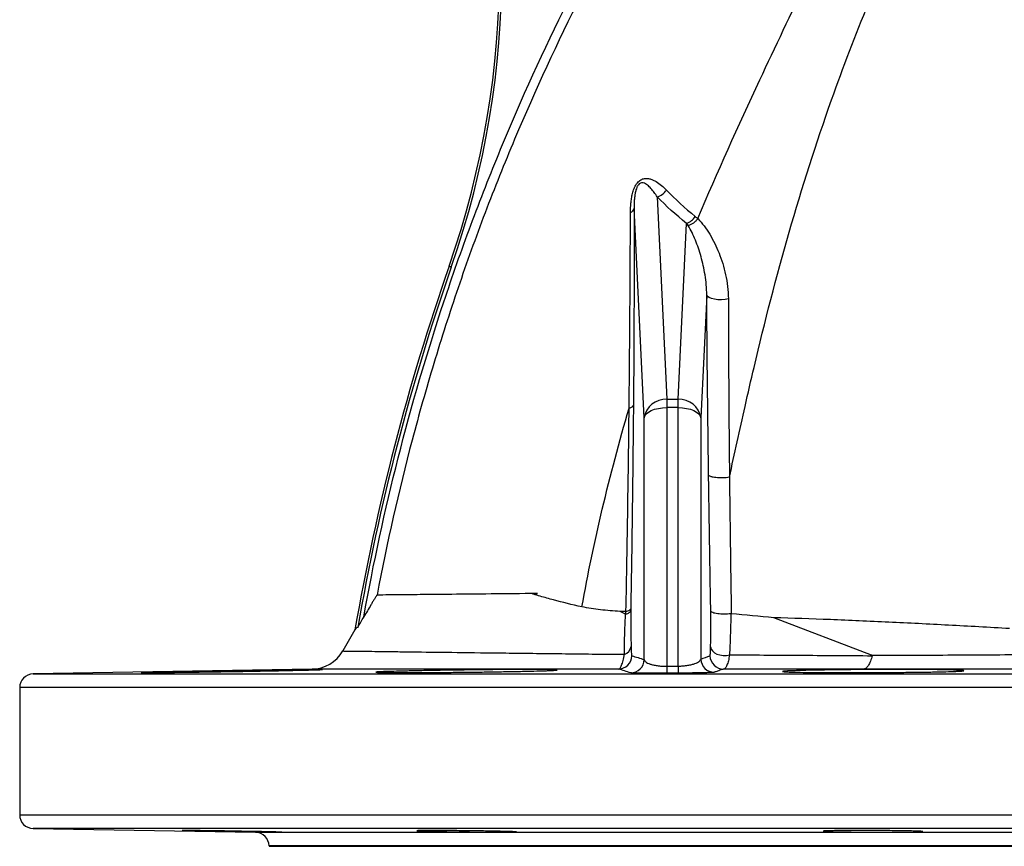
# Model space of a CAD drawing. Header units: millimetres. Extents: x 10 to 976, y 14 to 1104.
# Tile 2 of 18: x 217 to 434, y 14 to 196. Entities that reach past the tile are written whole.
import ezdxf

# ---------------------------------------------------------------- set-up
doc = ezdxf.new("R2010")
doc.units = ezdxf.units.MM

msp = doc.modelspace()

# ---------------------------------------------------------------- linework, layer by layer
at = {"color": 7, "linetype": 'Continuous', "lineweight": 25}
for p, q in [((357.63, 157.27), (359.77, 112.57)), ((354.77, 108.46), (352.56, 154.76)), ((362.28, 112.57), (364.13, 151.4)), ((312.22, 141.76), (311.72, 141.94)), ((368.57, 135.6), (367.27, 108.46)), ((359.77, 112.57), (359.77, 110.76)), ((359.77, 112.57), (362.28, 112.57)), ((362.28, 110.76), (362.28, 112.57)), ((359.77, 110.76), (359.77, 53.65)), ((362.28, 110.76), (359.77, 110.76)), ((362.28, 53.67), (362.28, 110.76)), ((354.77, 55.1), (354.77, 108.46)), ((367.27, 108.46), (367.27, 55.24)), ((350.66, 65.13), (349.46, 65.75)), ((404.95, 56.07), (383.37, 64.34)), ((290.97, 61.66), (288.28, 57.01)), ((281.5, 53.01), (219.97, 51.94)), ((359.77, 53.65), (362.28, 53.67)), ((362.3, 52.12), (359.79, 52.1)), ((217.02, 48.94), (217.02, 20.84)), ((219.97, 17.84), (269.07, 16.98)), ((272.02, 13.98), (272.02, 13.89)), ((272.02, 13.89), (642.02, 13.89))]:
    msp.add_line(p, q, dxfattribs=at)
at = {"color": 8, "linetype": 'Continuous', "lineweight": 25}
for p, q in [((219.97, 51.94), (694.07, 51.94)), ((697.02, 48.94), (217.02, 48.94)), ((217.02, 20.84), (697.02, 20.84)), ((694.07, 17.84), (219.97, 17.84)), ((269.07, 16.98), (644.97, 16.98)), ((642.02, 13.98), (272.02, 13.98))]:
    msp.add_line(p, q, dxfattribs=at)
at = {"color": 7, "linetype": 'Continuous', "lineweight": 25, "flags": 128}
for points in [[(373.34, 134.78), (372.63, 134.63), (371.85, 134.55), (371.04, 134.56), (370.28, 134.65), (369.6, 134.81), (369.07, 135.03), (368.71, 135.3), (368.57, 135.6)], [(354.77, 108.46), (354.91, 108.92), (355.22, 109.35), (355.7, 109.75), (356.32, 110.09), (357.07, 110.38), (357.91, 110.58), (358.82, 110.71), (359.77, 110.76)], [(362.28, 110.76), (363.22, 110.71), (364.13, 110.58), (364.97, 110.38), (365.72, 110.09), (366.34, 109.75), (366.82, 109.35), (367.13, 108.92), (367.27, 108.46)], [(369.43, 57.92), (369.55, 57.45), (369.84, 57.01), (370.27, 56.64), (370.83, 56.33), (371.49, 56.13), (372.19, 56.03), (372.91, 56.04), (373.6, 56.17)]]:
    msp.add_lwpolyline(points, dxfattribs=at)
at = {"color": 7, "linetype": 'Continuous', "lineweight": 25}
for centre, radius, start, end in [((122.86, 207.73), 200, 340.7941, 56.802), ((122.86, 207.73), 200.52, 340.7941, 56.802), ((356.53, 160.91), 3.81, 286.7267, 325.7942), ((351.24, 155.06), 1.36, 291.9864, 347.0321), ((362.76, 155.03), 3.88, 290.6434, 327.3825), ((788.62, -24.19), 505, 160.7941, 170.2118), ((788.62, -24.19), 504.48, 160.7941, 170.1371), ((359.51, 107.8), 4.78, 86.9346, 171.9826), ((362.53, 107.8), 4.78, 8.0174, 93.0654), ((281.36, 61.01), 8, 271, 330), ((349.74, 58.34), 2.17, 287.5897, 350.3951), ((349.07, 56.03), 3, 270.6849, 358.5358), ((351.77, 55.18), 3, 270.5431, 358.5298), ((370.27, 55.32), 3, 181.474, 270.3288), ((372.28, 56.03), 3, 181.4717, 270.4125), ((435.03, 53.97), 75.27, 180.2396, 181.4175), ((439.19, 53.99), 76.91, 180.2347, 181.3873), ((220.02, 48.94), 3, 91, 180), ((220.02, 20.84), 3, 180, 269), ((269.02, 13.98), 3, 0, 89)]:
    msp.add_arc(centre, radius, start, end, dxfattribs=at)
for points, knots in [([(373.58, 95.36), (374.7, 100.59), (376.48, 108.7), (378.34, 116.76), (383.71, 139.75), (391.39, 166.88), (403.01, 197.27), (409.08, 211.29), (414.06, 221.96), (422.93, 238.96), (435.03, 257.42), (447.86, 272.93), (454.7, 280.41), (458.93, 284.83), (466.86, 293.07), (482.31, 308.63), (500.31, 325.69), (513.34, 337.46), (516.69, 340.46)], [0.1851148, 0.1851148, 0.1851148, 0.1851148, 0.2212882, 0.2413806, 0.2413806, 0.3821756, 0.4349737, 0.4666526, 0.4880574, 0.5165971, 0.5998378, 0.6414582, 0.6553316, 0.6692051, 0.6830785, 0.733023, 0.8168291, 0.845455, 0.845455, 0.845455, 0.845455]), ([(292.92, 64.51), (295.04, 76.33), (297.57, 88.04), (303.45, 111.22), (306.81, 122.7), (312.46, 139.75), (314.44, 145.4), (317.58, 153.84), (318.65, 156.65), (320.84, 162.23), (321.96, 165.01), (327.67, 178.84), (332.63, 189.71), (340.61, 205.73), (343.37, 211.02), (349.06, 221.51), (352.01, 226.71), (356.56, 234.43), (358.1, 236.99), (361.23, 242.1), (362.81, 244.64), (365.26, 248.41), (366.09, 249.66), (367.77, 252.15), (368.63, 253.39), (371.22, 257.08), (372.99, 259.5), (382.05, 271.4), (389.93, 280.29), (402.69, 292.7), (407.1, 296.68), (413.96, 302.42), (416.29, 304.29), (419.84, 307.04), (421.03, 307.95), (423.44, 309.74), (424.65, 310.62), (425.87, 311.5)], [0, 0, 0, 0, 0.125, 0.125, 0.25, 0.25, 0.3125, 0.3125, 0.34375, 0.34375, 0.375, 0.375, 0.5, 0.5, 0.5625, 0.5625, 0.625, 0.625, 0.65625, 0.65625, 0.6875, 0.6875, 0.703125, 0.703125, 0.71875, 0.71875, 0.75, 0.75, 0.875, 0.875, 0.9375, 0.9375, 0.96875, 0.96875, 0.984375, 0.984375, 1, 1, 1, 1]), ([(427.04, 309.88), (425.85, 309.02), (424.66, 308.16), (422.31, 306.41), (421.15, 305.53), (417.68, 302.85), (415.41, 301.02), (408.71, 295.43), (404.4, 291.56), (391.92, 279.48), (384.2, 270.83), (375.31, 259.28), (373.57, 256.93), (371.02, 253.34), (370.18, 252.14), (368.53, 249.72), (367.71, 248.5), (365.3, 244.83), (363.74, 242.36), (360.68, 237.39), (359.17, 234.89), (354.7, 227.37), (351.8, 222.31), (346.2, 212.1), (343.49, 206.95), (335.62, 191.36), (330.73, 180.78), (323.94, 164.64), (321.76, 159.21), (317.6, 148.26), (315.62, 142.75), (311.84, 131.66), (310.06, 126.08), (306.68, 114.87), (305.09, 109.24), (300.61, 92.28), (298.03, 80.87), (295.84, 69.36)], [0, 0, 0, 0, 0.015625, 0.015625, 0.03125, 0.03125, 0.0625, 0.0625, 0.125, 0.125, 0.25, 0.25, 0.28125, 0.28125, 0.296875, 0.296875, 0.3125, 0.3125, 0.34375, 0.34375, 0.375, 0.375, 0.4375, 0.4375, 0.5, 0.5, 0.625, 0.625, 0.6875, 0.6875, 0.75, 0.75, 0.8125, 0.8125, 0.875, 0.875, 1, 1, 1, 1]), ([(366.61, 152.46), (370.91, 162.73), (378.85, 180.2), (389.29, 202.13), (396.3, 216.99), (401.64, 228.6), (410.72, 247.33), (421.35, 266.4), (431.17, 280.57), (433.77, 284.1)], [0.3087832, 0.3087832, 0.3087832, 0.3087832, 0.3821756, 0.4349737, 0.4666526, 0.4880574, 0.5165971, 0.5998378, 0.6283015, 0.6283015, 0.6283015, 0.6283015]), ([(351.75, 153.8), (351.75, 154.48), (351.78, 155.16), (351.88, 156.21), (351.92, 156.56), (352.04, 157.28), (352.11, 157.64), (352.25, 158.18), (352.3, 158.37), (352.42, 158.73), (352.48, 158.91), (352.63, 159.27), (352.71, 159.45), (352.89, 159.8), (352.99, 159.97), (353.21, 160.28), (353.32, 160.42), (353.57, 160.69), (353.7, 160.8), (353.96, 160.99), (354.1, 161.07), (354.37, 161.2), (354.5, 161.24), (354.77, 161.31), (354.9, 161.33), (355.15, 161.35), (355.28, 161.35), (355.64, 161.33), (355.87, 161.29), (356.33, 161.16), (356.55, 161.08), (356.99, 160.88), (357.2, 160.77), (357.81, 160.4), (358.2, 160.11), (358.96, 159.48), (359.33, 159.14), (359.68, 158.77)], [0, 0, 0, 0, 0.125, 0.125, 0.1875, 0.1875, 0.25, 0.25, 0.28125, 0.28125, 0.3125, 0.3125, 0.34375, 0.34375, 0.375, 0.375, 0.40625, 0.40625, 0.4375, 0.4375, 0.46875, 0.46875, 0.5, 0.5, 0.53125, 0.53125, 0.5625, 0.5625, 0.625, 0.625, 0.6875, 0.6875, 0.75, 0.75, 0.875, 0.875, 1, 1, 1, 1]), ([(357.63, 157.27), (357.42, 157.6), (357.2, 157.92), (356.75, 158.54), (356.52, 158.83), (356.03, 159.38), (355.77, 159.64), (355.35, 159.97), (355.21, 160.07), (354.91, 160.23), (354.75, 160.3), (354.49, 160.36), (354.4, 160.37), (354.2, 160.36), (354.1, 160.35), (353.89, 160.27), (353.78, 160.21), (353.55, 160.01), (353.45, 159.89), (353.31, 159.68), (353.27, 159.6), (353.2, 159.45), (353.16, 159.38), (353.07, 159.15), (353.01, 159), (352.88, 158.55), (352.82, 158.26), (352.72, 157.69), (352.68, 157.41), (352.62, 156.86), (352.6, 156.59), (352.56, 155.79), (352.55, 155.27), (352.56, 154.76)], [0, 0, 0, 0, 0.125, 0.125, 0.25, 0.25, 0.375, 0.375, 0.4375, 0.4375, 0.5, 0.5, 0.53125, 0.53125, 0.5625, 0.5625, 0.59375, 0.59375, 0.625, 0.625, 0.640625, 0.640625, 0.65625, 0.65625, 0.6875, 0.6875, 0.75, 0.75, 0.8125, 0.8125, 0.875, 0.875, 1, 1, 1, 1]), ([(352.56, 154.76), (352.56, 151.28), (352.56, 147.76), (352.55, 140.66), (352.54, 137.08), (352.52, 129.83), (352.5, 126.18), (352.46, 118.79), (352.43, 115.06), (352.4, 111.28)], [0, 0, 0, 0, 0.25, 0.25, 0.5, 0.5, 0.75, 0.75, 1, 1, 1, 1]), ([(351.45, 110.59), (351.49, 114.33), (351.52, 118.03), (351.58, 125.37), (351.61, 129.01), (351.66, 136.22), (351.68, 139.79), (351.72, 146.85), (351.73, 150.35), (351.75, 153.8)], [0, 0, 0, 0, 0.25, 0.25, 0.5, 0.5, 0.75, 0.75, 1, 1, 1, 1]), ([(366.59, 152.44), (366.46, 152.25), (366.31, 152.08), (365.99, 151.76), (365.81, 151.61), (365.45, 151.35), (365.26, 151.23), (364.96, 151.09), (364.86, 151.05), (364.67, 150.98), (364.57, 150.95), (364.47, 150.93)], [0, 0, 0, 0, 0.25, 0.25, 0.5, 0.5, 0.75, 0.75, 0.875, 0.875, 1, 1, 1, 1]), ([(366.61, 152.46), (367.1, 151.97), (367.56, 151.42), (368.44, 150.26), (368.85, 149.64), (370.01, 147.72), (370.69, 146.33), (371.57, 144.11), (371.84, 143.34), (372.33, 141.75), (372.55, 140.93), (372.91, 139.24), (373.06, 138.38), (373.27, 136.62), (373.34, 135.71), (373.34, 134.78)], [0, 0, 0, 0, 0.125, 0.125, 0.25, 0.25, 0.5, 0.5, 0.625, 0.625, 0.75, 0.75, 0.875, 0.875, 1, 1, 1, 1]), ([(368.57, 135.6), (368.57, 136.38), (368.53, 137.13), (368.4, 138.61), (368.31, 139.33), (368.09, 140.73), (367.96, 141.42), (367.66, 142.76), (367.5, 143.42), (366.96, 145.34), (366.55, 146.55), (365.84, 148.28), (365.59, 148.84), (365.06, 149.92), (364.77, 150.44), (364.47, 150.93)], [0, 0, 0, 0, 0.125, 0.125, 0.25, 0.25, 0.375, 0.375, 0.5, 0.5, 0.75, 0.75, 0.875, 0.875, 1, 1, 1, 1]), ([(368.98, 95.86), (368.94, 99.25), (368.89, 102.62), (368.81, 109.32), (368.77, 112.66), (368.7, 119.28), (368.67, 122.57), (368.61, 129.11), (368.59, 132.36), (368.57, 135.6)], [0, 0, 0, 0, 0.25, 0.25, 0.5, 0.5, 0.75, 0.75, 1, 1, 1, 1]), ([(373.34, 134.78), (373.34, 131.57), (373.35, 128.34), (373.38, 121.85), (373.4, 118.58), (373.44, 112.01), (373.46, 108.7), (373.51, 102.05), (373.55, 98.71), (373.58, 95.35)], [0, 0, 0, 0, 0.25, 0.25, 0.5, 0.5, 0.75, 0.75, 1, 1, 1, 1]), ([(351.45, 110.59), (351.74, 110.68), (351.96, 110.78), (352.16, 110.93), (352.2, 110.96), (352.26, 111.03), (352.29, 111.06), (352.36, 111.15), (352.39, 111.22), (352.4, 111.28)], [0, 0, 0, 0, 0.5, 0.5, 0.625, 0.625, 0.75, 0.75, 1, 1, 1, 1]), ([(352.4, 111.28), (352.37, 107.64), (352.33, 103.96), (352.25, 96.55), (352.2, 92.81), (352.06, 81.54), (351.94, 73.96), (351.81, 66.31)], [0, 0, 0, 0, 0.25, 0.25, 0.5, 0.5, 1, 1, 1, 1]), ([(341.03, 66.75), (342.35, 74.01), (345.43, 88.8), (349.27, 103.27), (351.45, 110.59)], [0.11343584, 0.11343584, 0.11343584, 0.11343584, 0.1609204, 0.21092841, 0.21092841, 0.21092841, 0.21092841]), ([(350.76, 65.76), (350.9, 73.38), (351.04, 80.94), (351.21, 92.17), (351.27, 95.89), (351.37, 103.28), (351.41, 106.95), (351.45, 110.59)], [0, 0, 0, 0, 0.5, 0.5, 0.75, 0.75, 1, 1, 1, 1]), ([(351.45, 110.59), (351.45, 110.59), (351.45, 110.59), (351.45, 110.59), (351.45, 110.59), (351.45, 110.59), (351.45, 110.59), (351.45, 110.59), (351.45, 110.59), (351.45, 110.59), (351.45, 110.59), (351.45, 110.59), (351.45, 110.59)], [0, 0, 0, 0, 0.000000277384, 0.000000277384, 0.000000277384, 0.000000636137, 0.000000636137, 0.000000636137, 0.000001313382, 0.000001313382, 0.000001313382, 0.000002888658, 0.000002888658, 0.000002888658, 0.000002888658]), ([(369.46, 65.84), (369.37, 70.88), (369.29, 75.9), (369.13, 85.91), (369.05, 90.9), (368.98, 95.86)], [0, 0, 0, 0, 0.5, 0.5, 1, 1, 1, 1]), ([(373.58, 95.35), (373.36, 95.31), (373.12, 95.28), (372.75, 95.25), (372.62, 95.24), (372.36, 95.23), (372.23, 95.22), (371.85, 95.21), (371.58, 95.22), (371.07, 95.24), (370.83, 95.26), (370.36, 95.31), (370.15, 95.34), (369.86, 95.4), (369.77, 95.42), (369.6, 95.47), (369.53, 95.49), (369.32, 95.57), (369.2, 95.62), (369.08, 95.71), (369.05, 95.74), (369, 95.8), (368.99, 95.83), (368.98, 95.86)], [0, 0, 0, 0, 0.125, 0.125, 0.1875, 0.1875, 0.25, 0.25, 0.375, 0.375, 0.5, 0.5, 0.625, 0.625, 0.6875, 0.6875, 0.75, 0.75, 0.875, 0.875, 0.9375, 0.9375, 1, 1, 1, 1]), ([(373.58, 95.36), (373.61, 92.87), (373.64, 90.38), (373.7, 85.38), (373.73, 82.87), (373.83, 75.34), (373.91, 70.3), (373.99, 65.25)], [0, 0, 0, 0, 0.25, 0.25, 0.5, 0.5, 1, 1, 1, 1]), ([(373.58, 95.35), (373.58, 95.35), (373.58, 95.35), (373.58, 95.35), (373.58, 95.35), (373.58, 95.35), (373.58, 95.35), (373.58, 95.35), (373.58, 95.35), (373.58, 95.35), (373.58, 95.35), (373.58, 95.35), (373.58, 95.36), (373.58, 95.36), (373.58, 95.36), (373.58, 95.36)], [0, 0, 0, 0, 0.000000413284, 0.000000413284, 0.000000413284, 0.000000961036, 0.000000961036, 0.000000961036, 0.000001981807, 0.000001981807, 0.000001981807, 0.000006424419, 0.000006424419, 0.000006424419, 0.000009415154, 0.000009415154, 0.000009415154, 0.000009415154]), ([(312.36, 69.51), (311.77, 69.51), (311.2, 69.5), (310.08, 69.49), (309.54, 69.49), (307.96, 69.47), (306.97, 69.46), (304.17, 69.44), (302.55, 69.42), (299.8, 69.39), (298.66, 69.38), (296.88, 69.37), (296.23, 69.36), (295.84, 69.36)], [0, 0, 0, 0, 0.0625, 0.0625, 0.125, 0.125, 0.25, 0.25, 0.5, 0.5, 0.75, 0.75, 1, 1, 1, 1]), ([(331.24, 69.69), (327.59, 69.66), (324.19, 69.63), (317.89, 69.57), (314.99, 69.54), (312.36, 69.51)], [0, 0, 0, 0, 0.5, 0.5, 1, 1, 1, 1]), ([(341.03, 66.75), (338.86, 67.23), (336.77, 67.74), (333.75, 68.55), (332.77, 68.82), (331.32, 69.25), (330.84, 69.39), (330.31, 69.56), (330.26, 69.58), (330.17, 69.61), (330.14, 69.62), (330.1, 69.64), (330.1, 69.64), (330.09, 69.65), (330.08, 69.65), (330.08, 69.66), (330.08, 69.66), (330.08, 69.66), (330.08, 69.66), (330.1, 69.67), (330.12, 69.67), (330.19, 69.68), (330.25, 69.68), (330.38, 69.68), (330.44, 69.68), (330.75, 69.69), (331, 69.69), (331.24, 69.69)], [0, 0, 0, 0, 0.5, 0.5, 0.75, 0.75, 0.875, 0.875, 0.890625, 0.890625, 0.898438, 0.898438, 0.900391, 0.900391, 0.901367, 0.901367, 0.901855, 0.901855, 0.902344, 0.902344, 0.90625, 0.90625, 0.921875, 0.921875, 0.9375, 0.9375, 1, 1, 1, 1]), ([(295.84, 69.36), (295.83, 69.36), (295.8, 69.32), (295.72, 69.2), (295.67, 69.13), (295.51, 68.87), (295.38, 68.68), (295.13, 68.27), (295.01, 68.06), (294.75, 67.63), (294.62, 67.41), (294.23, 66.75), (293.97, 66.31), (293.44, 65.41), (293.18, 64.96), (292.92, 64.51)], [0, 0, 0, 0, 0.0625, 0.0625, 0.125, 0.125, 0.25, 0.25, 0.375, 0.375, 0.5, 0.5, 0.75, 0.75, 1, 1, 1, 1]), ([(349.46, 65.75), (347.98, 65.83), (346.54, 65.95), (343.73, 66.28), (342.36, 66.48), (341.03, 66.75)], [0, 0, 0, 0, 0.5, 0.5, 1, 1, 1, 1]), ([(350.69, 65.12), (350.86, 65.18), (351.01, 65.23), (351.27, 65.36), (351.39, 65.42), (351.58, 65.57), (351.66, 65.64), (351.77, 65.8), (351.8, 65.88), (351.81, 65.96)], [0, 0, 0, 0, 0.25, 0.25, 0.5, 0.5, 0.75, 0.75, 1, 1, 1, 1]), ([(350.76, 65.76), (350.91, 65.79), (351.06, 65.83), (351.31, 65.91), (351.42, 65.96), (351.6, 66.05), (351.67, 66.1), (351.77, 66.2), (351.8, 66.26), (351.81, 66.31)], [0, 0, 0, 0, 0.25, 0.25, 0.5, 0.5, 0.75, 0.75, 1, 1, 1, 1]), ([(351.81, 65.96), (351.81, 65.58), (351.81, 65.2), (351.81, 64.46), (351.81, 64.1), (351.81, 63.05), (351.82, 62.38), (351.84, 60.42), (351.86, 59.18), (351.88, 57.98)], [0, 0, 0, 0, 0.125, 0.125, 0.25, 0.25, 0.5, 0.5, 1, 1, 1, 1]), ([(369.43, 57.92), (369.45, 59.11), (369.46, 60.35), (369.47, 62.32), (369.47, 63), (369.47, 64.39), (369.47, 65.1), (369.46, 65.84)], [0, 0, 0, 0, 0.5, 0.5, 0.75, 0.75, 1, 1, 1, 1]), ([(373.89, 65.25), (373.67, 65.22), (373.43, 65.19), (372.94, 65.15), (372.69, 65.14), (372.19, 65.14), (371.93, 65.14), (371.44, 65.17), (371.21, 65.19), (370.76, 65.25), (370.56, 65.29), (370.2, 65.37), (370.04, 65.42), (369.77, 65.53), (369.67, 65.59), (369.55, 65.68), (369.52, 65.71), (369.48, 65.78), (369.47, 65.81), (369.46, 65.84)], [0, 0, 0, 0, 0.125, 0.125, 0.25, 0.25, 0.375, 0.375, 0.5, 0.5, 0.625, 0.625, 0.75, 0.75, 0.875, 0.875, 0.9375, 0.9375, 1, 1, 1, 1]), ([(373.89, 65.25), (373.88, 64.41), (373.86, 63.58), (373.81, 61.99), (373.79, 61.21), (373.74, 59.7), (373.71, 58.97), (373.66, 57.54), (373.63, 56.85), (373.6, 56.17)], [0, 0, 0, 0, 0.25, 0.25, 0.5, 0.5, 0.75, 0.75, 1, 1, 1, 1]), ([(350.4, 56.28), (350.4, 56.94), (350.41, 57.61), (350.43, 58.99), (350.45, 59.7), (350.49, 61.16), (350.51, 61.91), (350.56, 63.08), (350.58, 63.48), (350.62, 64.29), (350.64, 64.71), (350.66, 65.13)], [0, 0, 0, 0, 0.25, 0.25, 0.5, 0.5, 0.75, 0.75, 0.875, 0.875, 1, 1, 1, 1]), ([(350.66, 65.13), (350.67, 65.13), (350.67, 65.12), (350.68, 65.12), (350.68, 65.12), (350.69, 65.12), (350.69, 65.12)], [0, 0, 0, 0, 0.00002112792, 0.00002112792, 0.00002112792, 0.00003773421, 0.00003773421, 0.00003773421, 0.00003773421]), ([(435.38, 61.95), (430.85, 62.21), (426.36, 62.47), (417.48, 62.94), (413.08, 63.16), (406.55, 63.47), (404.38, 63.57), (400.08, 63.76), (397.95, 63.85), (391.61, 64.1), (387.45, 64.23), (383.37, 64.34)], [0, 0, 0, 0, 0.25, 0.25, 0.5, 0.5, 0.625, 0.625, 0.75, 0.75, 1, 1, 1, 1]), ([(288.28, 57.01), (288.28, 57.01), (288.63, 57.01), (290.01, 56.99), (291.04, 56.98), (293.77, 56.95), (295.48, 56.93), (298.56, 56.89), (299.66, 56.88), (302.03, 56.84), (303.29, 56.83), (307.29, 56.78), (310.26, 56.74), (316.8, 56.66), (320.36, 56.62), (325.21, 56.56), (326.2, 56.55), (328.2, 56.52), (329.21, 56.51), (332.31, 56.47), (334.43, 56.45), (340.97, 56.37), (345.56, 56.32), (350.4, 56.28)], [0, 0, 0, 0, 0.125, 0.125, 0.25, 0.25, 0.375, 0.375, 0.4375, 0.4375, 0.5, 0.5, 0.625, 0.625, 0.75, 0.75, 0.78125, 0.78125, 0.8125, 0.8125, 0.875, 0.875, 1, 1, 1, 1]), ([(351.88, 57.98), (351.88, 57.81), (351.89, 57.65), (351.9, 57.35), (351.9, 57.21), (351.92, 56.83), (351.93, 56.63), (351.96, 56.38), (351.97, 56.3), (351.99, 56.18), (351.99, 56.13), (352.02, 56), (352.04, 55.96), (352.07, 55.95)], [0, 0, 0, 0, 0.125, 0.125, 0.25, 0.25, 0.5, 0.5, 0.625, 0.625, 0.75, 0.75, 1, 1, 1, 1]), ([(369.28, 55.95), (369.3, 55.96), (369.31, 56.01), (369.35, 56.18), (369.36, 56.31), (369.39, 56.64), (369.4, 56.85), (369.42, 57.33), (369.42, 57.6), (369.43, 57.92)], [0, 0, 0, 0, 0.25, 0.25, 0.5, 0.5, 0.75, 0.75, 1, 1, 1, 1]), ([(404.95, 56.07), (405.68, 56.07), (406.42, 56.07), (407.91, 56.08), (410.13, 56.09), (412.37, 56.09), (416.85, 56.11), (419.87, 56.12), (425.93, 56.15), (428.99, 56.17), (435.11, 56.21), (438.19, 56.23), (444.35, 56.28), (447.44, 56.3), (453.63, 56.35), (456.73, 56.38), (462.91, 56.45), (466, 56.49), (472.17, 56.57), (475.25, 56.61), (478.32, 56.66)], [0, 0, 0, 0, 0.03125, 0.03125, 0.0625, 0.125, 0.125, 0.25, 0.25, 0.375, 0.375, 0.5, 0.5, 0.625, 0.625, 0.75, 0.75, 0.875, 0.875, 1, 1, 1, 1]), ([(349.1, 53.03), (349.22, 53.04), (349.33, 53.11), (349.5, 53.32), (349.56, 53.41), (349.68, 53.62), (349.73, 53.74), (349.9, 54.15), (350.01, 54.49), (350.16, 55.09), (350.21, 55.31), (350.31, 55.77), (350.36, 56.02), (350.4, 56.28)], [0, 0, 0, 0, 0.25, 0.25, 0.375, 0.375, 0.5, 0.5, 0.75, 0.75, 0.875, 0.875, 1, 1, 1, 1]), ([(354.77, 55.1), (354.79, 55.01), (354.82, 54.93), (354.94, 54.76), (355.03, 54.67), (355.24, 54.51), (355.37, 54.43), (355.68, 54.27), (355.87, 54.2), (356.28, 54.06), (356.52, 53.99), (356.91, 53.9), (357.05, 53.87), (357.34, 53.82), (357.49, 53.8), (357.8, 53.75), (357.97, 53.74), (358.31, 53.7), (358.48, 53.69), (358.84, 53.67), (359.02, 53.66), (359.39, 53.65), (359.58, 53.65), (359.77, 53.65)], [0, 0, 0, 0, 0.125, 0.125, 0.25, 0.25, 0.375, 0.375, 0.5, 0.5, 0.625, 0.625, 0.6875, 0.6875, 0.75, 0.75, 0.8125, 0.8125, 0.875, 0.875, 0.9375, 0.9375, 1, 1, 1, 1]), ([(362.28, 53.67), (362.66, 53.68), (363.02, 53.69), (363.56, 53.74), (363.74, 53.76), (364.08, 53.8), (364.24, 53.82), (364.71, 53.9), (365, 53.96), (365.53, 54.09), (365.76, 54.16), (366.18, 54.31), (366.36, 54.39), (366.67, 54.55), (366.8, 54.64), (367.12, 54.89), (367.24, 55.07), (367.27, 55.24)], [0, 0, 0, 0, 0.125, 0.125, 0.1875, 0.1875, 0.25, 0.25, 0.375, 0.375, 0.5, 0.5, 0.625, 0.625, 0.75, 0.75, 1, 1, 1, 1]), ([(373.6, 56.17), (373.52, 55.68), (373.44, 55.25), (373.25, 54.48), (373.14, 54.15), (372.92, 53.61), (372.8, 53.4), (372.55, 53.12), (372.43, 53.04), (372.3, 53.03)], [0, 0, 0, 0, 0.25, 0.25, 0.5, 0.5, 0.75, 0.75, 1, 1, 1, 1]), ([(373.6, 56.17), (376.09, 56.16), (378.63, 56.14), (383.75, 56.11), (386.35, 56.1), (391.6, 56.06), (394.26, 56.04), (399.63, 56.01), (402.34, 55.99), (405.07, 55.97)], [0, 0, 0, 0, 0.25, 0.25, 0.5, 0.5, 0.75, 0.75, 1, 1, 1, 1]), ([(405.07, 55.97), (404.96, 55.52), (404.83, 55.11), (404.55, 54.4), (404.4, 54.08), (404.08, 53.58), (403.91, 53.39), (403.65, 53.18), (403.57, 53.13), (403.39, 53.06), (403.3, 53.04), (403.21, 53.03)], [0, 0, 0, 0, 0.25, 0.25, 0.5, 0.5, 0.75, 0.75, 0.875, 0.875, 1, 1, 1, 1]), ([(405.07, 55.97), (405.07, 55.98), (405.07, 55.99), (405.05, 56.01), (405.04, 56.02), (405, 56.05), (404.98, 56.06), (404.95, 56.07)], [0, 0, 0, 0, 0.25, 0.25, 0.5, 0.5, 1, 1, 1, 1]), ([(277.99, 52.88), (278.92, 52.9), (279.75, 52.91), (280.84, 52.92), (281.17, 52.92), (281.79, 52.93), (282.07, 52.93), (282.82, 52.93), (283.2, 52.94), (283.58, 52.93), (283.68, 52.93), (283.8, 52.93), (283.84, 52.92), (283.83, 52.91), (283.71, 52.91), (283.32, 52.89), (283.16, 52.88), (282.78, 52.87), (282.34, 52.86), (281.78, 52.84), (281.31, 52.83), (281.15, 52.82), (280.81, 52.81), (280.64, 52.81), (279.72, 52.79), (278.89, 52.77), (277.51, 52.74), (277.02, 52.73), (276.01, 52.7), (275.47, 52.69), (273.84, 52.66), (272.69, 52.64), (270.88, 52.6), (270.25, 52.59), (269, 52.57), (268.36, 52.56), (266.44, 52.52), (265.15, 52.5), (263.17, 52.47), (262.51, 52.46), (261.21, 52.44), (260.57, 52.43), (259.29, 52.41), (258.65, 52.4), (257.4, 52.38), (256.77, 52.37), (254.96, 52.35), (253.81, 52.33), (252.18, 52.31), (251.65, 52.3), (250.63, 52.29), (250.15, 52.28), (248.76, 52.27), (247.94, 52.26), (246.84, 52.25), (246.5, 52.25), (245.88, 52.24), (245.33, 52.24), (244.89, 52.24), (244.51, 52.24), (244.35, 52.24), (243.96, 52.24), (243.84, 52.24), (243.84, 52.25), (243.87, 52.25), (243.96, 52.26), (244, 52.26), (244.1, 52.26), (244.16, 52.27), (244.48, 52.28), (244.86, 52.29), (245.61, 52.31), (245.89, 52.32), (246.51, 52.33), (246.85, 52.34), (247.93, 52.36), (248.76, 52.38), (250.16, 52.41), (250.65, 52.42), (251.66, 52.44), (252.18, 52.45), (253.27, 52.47), (253.83, 52.48), (254.98, 52.5), (255.58, 52.51), (257.4, 52.55), (258.65, 52.57), (260.57, 52.6), (261.22, 52.61), (262.53, 52.64), (263.19, 52.65), (265.14, 52.68), (266.44, 52.7), (268.37, 52.74), (269.02, 52.75), (270.27, 52.77), (270.89, 52.78), (272.09, 52.8), (272.68, 52.81), (273.83, 52.82), (274.4, 52.83), (276.04, 52.86), (277.06, 52.87), (277.99, 52.88)], [0, 0, 0, 0, 0.03125, 0.03125, 0.046875, 0.046875, 0.0625, 0.0625, 0.09375, 0.09375, 0.109375, 0.109375, 0.125, 0.125, 0.15625, 0.15625, 0.171875, 0.171875, 0.1875, 0.203125, 0.203125, 0.210938, 0.210938, 0.21875, 0.21875, 0.25, 0.25, 0.265625, 0.265625, 0.28125, 0.28125, 0.3125, 0.3125, 0.328125, 0.328125, 0.34375, 0.34375, 0.375, 0.375, 0.390625, 0.390625, 0.40625, 0.40625, 0.421875, 0.421875, 0.4375, 0.4375, 0.46875, 0.46875, 0.484375, 0.484375, 0.5, 0.5, 0.53125, 0.53125, 0.546875, 0.546875, 0.5625, 0.578125, 0.578125, 0.59375, 0.59375, 0.625, 0.625, 0.640625, 0.640625, 0.648438, 0.648438, 0.65625, 0.65625, 0.6875, 0.6875, 0.703125, 0.703125, 0.71875, 0.71875, 0.75, 0.75, 0.765625, 0.765625, 0.78125, 0.78125, 0.796875, 0.796875, 0.8125, 0.8125, 0.84375, 0.84375, 0.859375, 0.859375, 0.875, 0.875, 0.90625, 0.90625, 0.921875, 0.921875, 0.9375, 0.9375, 0.953125, 0.953125, 0.96875, 0.96875, 1, 1, 1, 1]), ([(349.1, 53.03), (343.88, 53.02), (338.91, 53.02), (329.46, 53.02), (324.98, 53.02), (319.71, 53.02), (318.67, 53.02), (316.63, 53.02), (315.64, 53.02), (312.71, 53.02), (310.85, 53.02), (305.5, 53.02), (302.26, 53.02), (296.43, 53.02), (293.85, 53.02), (291.04, 53.01), (290.5, 53.01), (289.47, 53.01), (288.98, 53.01), (287.58, 53.01), (286.74, 53.01), (284.5, 53.01), (283.38, 53.01), (281.88, 53.01), (281.5, 53.01), (281.5, 53.01)], [0, 0, 0, 0, 0.125, 0.125, 0.25, 0.25, 0.28125, 0.28125, 0.3125, 0.3125, 0.375, 0.375, 0.5, 0.5, 0.625, 0.625, 0.65625, 0.65625, 0.6875, 0.6875, 0.75, 0.75, 0.875, 0.875, 1, 1, 1, 1]), ([(329.74, 52.93), (330.68, 52.93), (331.5, 52.93), (332.59, 52.92), (332.93, 52.92), (333.54, 52.91), (333.83, 52.91), (334.58, 52.9), (334.96, 52.88), (335.34, 52.86), (335.44, 52.86), (335.57, 52.84), (335.6, 52.83), (335.6, 52.81), (335.47, 52.79), (335.09, 52.76), (334.93, 52.75), (334.55, 52.73), (334.11, 52.7), (333.55, 52.68), (333.09, 52.66), (332.93, 52.66), (332.59, 52.65), (332.41, 52.64), (331.5, 52.61), (330.67, 52.59), (329.29, 52.56), (328.8, 52.55), (327.79, 52.52), (327.26, 52.51), (325.62, 52.48), (324.48, 52.46), (322.66, 52.43), (322.04, 52.42), (320.78, 52.4), (320.15, 52.39), (318.23, 52.36), (316.93, 52.35), (314.95, 52.32), (314.29, 52.32), (312.99, 52.3), (312.35, 52.3), (311.07, 52.28), (310.44, 52.28), (309.18, 52.27), (308.56, 52.26), (306.74, 52.25), (305.59, 52.25), (303.96, 52.24), (303.43, 52.24), (302.41, 52.24), (301.92, 52.24), (300.54, 52.24), (299.71, 52.24), (298.61, 52.24), (298.27, 52.25), (297.66, 52.25), (297.1, 52.26), (296.66, 52.27), (296.28, 52.28), (296.11, 52.28), (295.73, 52.3), (295.6, 52.32), (295.6, 52.34), (295.63, 52.35), (295.73, 52.36), (295.77, 52.36), (295.86, 52.37), (295.92, 52.38), (296.24, 52.4), (296.61, 52.42), (297.36, 52.45), (297.65, 52.46), (298.26, 52.48), (298.6, 52.49), (299.69, 52.52), (300.51, 52.54), (301.91, 52.58), (302.4, 52.59), (303.41, 52.61), (303.93, 52.62), (305.01, 52.65), (305.57, 52.66), (306.73, 52.68), (307.33, 52.69), (309.14, 52.73), (310.39, 52.75), (312.31, 52.78), (312.96, 52.79), (314.27, 52.81), (314.93, 52.81), (316.89, 52.84), (318.19, 52.86), (320.12, 52.88), (320.76, 52.88), (322.02, 52.89), (322.63, 52.9), (323.83, 52.91), (324.42, 52.91), (325.58, 52.92), (326.14, 52.92), (327.79, 52.93), (328.81, 52.93), (329.74, 52.93)], [0, 0, 0, 0, 0.03125, 0.03125, 0.046875, 0.046875, 0.0625, 0.0625, 0.09375, 0.09375, 0.109375, 0.109375, 0.125, 0.125, 0.15625, 0.15625, 0.171875, 0.171875, 0.1875, 0.203125, 0.203125, 0.210938, 0.210938, 0.21875, 0.21875, 0.25, 0.25, 0.265625, 0.265625, 0.28125, 0.28125, 0.3125, 0.3125, 0.328125, 0.328125, 0.34375, 0.34375, 0.375, 0.375, 0.390625, 0.390625, 0.40625, 0.40625, 0.421875, 0.421875, 0.4375, 0.4375, 0.46875, 0.46875, 0.484375, 0.484375, 0.5, 0.5, 0.53125, 0.53125, 0.546875, 0.546875, 0.5625, 0.578125, 0.578125, 0.59375, 0.59375, 0.625, 0.625, 0.640625, 0.640625, 0.648437, 0.648437, 0.65625, 0.65625, 0.6875, 0.6875, 0.703125, 0.703125, 0.71875, 0.71875, 0.75, 0.75, 0.765625, 0.765625, 0.78125, 0.78125, 0.796875, 0.796875, 0.8125, 0.8125, 0.84375, 0.84375, 0.859375, 0.859375, 0.875, 0.875, 0.90625, 0.90625, 0.921875, 0.921875, 0.9375, 0.9375, 0.953125, 0.953125, 0.96875, 0.96875, 1, 1, 1, 1]), ([(359.79, 52.1), (359.24, 52.1), (358.7, 52.1), (357.65, 52.09), (357.13, 52.09), (356.15, 52.09), (355.69, 52.09), (354.83, 52.1), (354.44, 52.1), (353.74, 52.11), (353.42, 52.11), (352.87, 52.12), (352.64, 52.13), (352.35, 52.14), (352.27, 52.14), (352.12, 52.15), (352.05, 52.15), (351.89, 52.16), (351.83, 52.17), (351.8, 52.18)], [0, 0, 0, 0, 0.125, 0.125, 0.25, 0.25, 0.375, 0.375, 0.5, 0.5, 0.625, 0.625, 0.75, 0.75, 0.8125, 0.8125, 0.875, 0.875, 1, 1, 1, 1]), ([(370.29, 52.32), (370.26, 52.31), (370.19, 52.3), (369.98, 52.28), (369.83, 52.27), (369.45, 52.26), (369.21, 52.25), (368.67, 52.23), (368.36, 52.22), (367.83, 52.2), (367.65, 52.2), (367.25, 52.19), (367.05, 52.19), (366.41, 52.17), (365.95, 52.17), (365.22, 52.15), (364.97, 52.15), (364.45, 52.14), (364.19, 52.14), (363.39, 52.13), (362.85, 52.13), (362.3, 52.12)], [0, 0, 0, 0, 0.125, 0.125, 0.25, 0.25, 0.375, 0.375, 0.5, 0.5, 0.5625, 0.5625, 0.625, 0.625, 0.75, 0.75, 0.8125, 0.8125, 0.875, 0.875, 1, 1, 1, 1]), ([(372.3, 53.03), (372.21, 53), (372.12, 52.97), (372.03, 52.93), (371.66, 52.81), (371.3, 52.68), (370.93, 52.55), (370.72, 52.47), (370.5, 52.4), (370.29, 52.32)], [0, 0, 0, 0, 0.006, 0.006, 0.006, 0.03, 0.03, 0.03, 0.04424238, 0.04424238, 0.04424238, 0.04424238]), ([(403.21, 53.03), (400.53, 53.03), (397.88, 53.03), (392.61, 53.03), (390.01, 53.03), (384.85, 53.03), (382.3, 53.03), (377.25, 53.03), (374.76, 53.03), (372.3, 53.03)], [0, 0, 0, 0, 0.25, 0.25, 0.5, 0.5, 0.75, 0.75, 1, 1, 1, 1]), ([(419.39, 52.88), (420.32, 52.87), (421.15, 52.86), (422.24, 52.83), (422.57, 52.82), (423.19, 52.81), (423.48, 52.8), (424.23, 52.77), (424.61, 52.75), (425, 52.72), (425.09, 52.7), (425.22, 52.68), (425.26, 52.67), (425.26, 52.64), (425.13, 52.61), (424.75, 52.58), (424.59, 52.57), (424.21, 52.55), (423.77, 52.52), (423.22, 52.5), (422.76, 52.49), (422.6, 52.48), (422.26, 52.47), (422.08, 52.46), (421.17, 52.44), (420.34, 52.42), (418.96, 52.39), (418.48, 52.38), (417.46, 52.36), (416.93, 52.35), (415.3, 52.33), (414.15, 52.32), (412.34, 52.3), (411.71, 52.29), (410.46, 52.28), (409.82, 52.27), (407.91, 52.26), (406.61, 52.25), (404.63, 52.24), (403.97, 52.24), (402.67, 52.24), (402.03, 52.24), (400.75, 52.24), (400.11, 52.24), (398.86, 52.24), (398.23, 52.24), (396.41, 52.24), (395.26, 52.25), (393.63, 52.26), (393.1, 52.26), (392.08, 52.27), (391.6, 52.27), (390.21, 52.29), (389.38, 52.3), (388.28, 52.32), (387.94, 52.33), (387.32, 52.35), (386.76, 52.36), (386.32, 52.38), (385.94, 52.4), (385.78, 52.41), (385.39, 52.44), (385.26, 52.46), (385.26, 52.49), (385.29, 52.5), (385.38, 52.52), (385.42, 52.52), (385.52, 52.53), (385.57, 52.54), (385.89, 52.57), (386.26, 52.59), (387.01, 52.62), (387.29, 52.64), (387.91, 52.66), (388.25, 52.67), (389.33, 52.7), (390.16, 52.72), (391.55, 52.76), (392.04, 52.77), (393.05, 52.79), (393.57, 52.8), (394.65, 52.81), (395.21, 52.82), (396.37, 52.84), (396.96, 52.85), (398.78, 52.87), (400.03, 52.88), (401.95, 52.9), (402.6, 52.91), (403.91, 52.91), (404.57, 52.92), (406.53, 52.93), (407.82, 52.93), (409.76, 52.93), (410.4, 52.93), (411.66, 52.93), (412.27, 52.93), (413.47, 52.93), (414.06, 52.93), (415.22, 52.92), (415.78, 52.92), (417.43, 52.91), (418.45, 52.9), (419.39, 52.88)], [0, 0, 0, 0, 0.03125, 0.03125, 0.046875, 0.046875, 0.0625, 0.0625, 0.09375, 0.09375, 0.109375, 0.109375, 0.125, 0.125, 0.15625, 0.15625, 0.171875, 0.171875, 0.1875, 0.203125, 0.203125, 0.210937, 0.210937, 0.21875, 0.21875, 0.25, 0.25, 0.265625, 0.265625, 0.28125, 0.28125, 0.3125, 0.3125, 0.328125, 0.328125, 0.34375, 0.34375, 0.375, 0.375, 0.390625, 0.390625, 0.40625, 0.40625, 0.421875, 0.421875, 0.4375, 0.4375, 0.46875, 0.46875, 0.484375, 0.484375, 0.5, 0.5, 0.53125, 0.53125, 0.546875, 0.546875, 0.5625, 0.578125, 0.578125, 0.59375, 0.59375, 0.625, 0.625, 0.640625, 0.640625, 0.648438, 0.648438, 0.65625, 0.65625, 0.6875, 0.6875, 0.703125, 0.703125, 0.71875, 0.71875, 0.75, 0.75, 0.765625, 0.765625, 0.78125, 0.78125, 0.796875, 0.796875, 0.8125, 0.8125, 0.84375, 0.84375, 0.859375, 0.859375, 0.875, 0.875, 0.90625, 0.90625, 0.921875, 0.921875, 0.9375, 0.9375, 0.953125, 0.953125, 0.96875, 0.96875, 1, 1, 1, 1]), ([(479.04, 53.02), (472.68, 53.03), (466.3, 53.03), (456.71, 53.03), (453.51, 53.03), (447.1, 53.03), (443.91, 53.03), (437.55, 53.03), (434.37, 53.03), (428.05, 53.03), (424.89, 53.03), (415.49, 53.03), (409.3, 53.03), (403.21, 53.03)], [0, 0, 0, 0, 0.25, 0.25, 0.375, 0.375, 0.5, 0.5, 0.625, 0.625, 0.75, 0.75, 1, 1, 1, 1]), ([(271.61, 17.02), (271.1, 17.03), (270.54, 17.04), (269.65, 17.05), (269.34, 17.06), (268.7, 17.07), (268.37, 17.07), (267.37, 17.09), (266.69, 17.1), (265.63, 17.11), (265.27, 17.12), (264.55, 17.13), (264.19, 17.14), (263.11, 17.16), (262.4, 17.17), (261.34, 17.19), (260.98, 17.19), (260.29, 17.21), (259.62, 17.22), (258.97, 17.23), (258.34, 17.24), (258.02, 17.25), (257.12, 17.27), (256.57, 17.28), (255.81, 17.29), (255.56, 17.3), (255.1, 17.31), (254.89, 17.31), (254.29, 17.33), (253.95, 17.34), (253.54, 17.35), (253.41, 17.35), (253.2, 17.36), (253.12, 17.36), (252.91, 17.37), (252.84, 17.37), (252.84, 17.38), (252.91, 17.38), (253.12, 17.38), (253.2, 17.38), (253.41, 17.38), (253.53, 17.38), (253.95, 17.38), (254.29, 17.38), (255.08, 17.37), (255.55, 17.36), (256.56, 17.35), (257.12, 17.34), (258.02, 17.33), (258.33, 17.33), (258.97, 17.32), (259.62, 17.31), (260.29, 17.3), (260.98, 17.29), (261.33, 17.28), (262.4, 17.27), (263.11, 17.26), (264.19, 17.24), (264.55, 17.23), (265.27, 17.22), (265.63, 17.21), (266.68, 17.19), (267.37, 17.18), (268.37, 17.16), (268.7, 17.16), (269.34, 17.14), (269.64, 17.14), (270.54, 17.12), (271.09, 17.11), (271.86, 17.09), (272.11, 17.09), (272.56, 17.08), (272.99, 17.07), (273.36, 17.06), (273.7, 17.05), (273.86, 17.04), (274.27, 17.03), (274.48, 17.02), (274.76, 17.01), (274.83, 17.01), (274.84, 17), (274.77, 17), (274.56, 17), (274.47, 17), (274.26, 17), (274.14, 17), (273.73, 17), (273.39, 17), (272.58, 17.01), (272.13, 17.02), (271.61, 17.02)], [0, 0, 0, 0, 0.03125, 0.03125, 0.046875, 0.046875, 0.0625, 0.0625, 0.09375, 0.09375, 0.109375, 0.109375, 0.125, 0.125, 0.15625, 0.15625, 0.171875, 0.171875, 0.1875, 0.203125, 0.203125, 0.21875, 0.21875, 0.25, 0.25, 0.265625, 0.265625, 0.28125, 0.28125, 0.3125, 0.3125, 0.328125, 0.328125, 0.34375, 0.34375, 0.375, 0.375, 0.40625, 0.40625, 0.421875, 0.421875, 0.4375, 0.4375, 0.46875, 0.46875, 0.5, 0.5, 0.53125, 0.53125, 0.546875, 0.546875, 0.5625, 0.578125, 0.578125, 0.59375, 0.59375, 0.625, 0.625, 0.640625, 0.640625, 0.65625, 0.65625, 0.6875, 0.6875, 0.703125, 0.703125, 0.71875, 0.71875, 0.75, 0.75, 0.765625, 0.765625, 0.78125, 0.796875, 0.796875, 0.8125, 0.8125, 0.84375, 0.84375, 0.875, 0.875, 0.90625, 0.90625, 0.921875, 0.921875, 0.9375, 0.9375, 0.96875, 0.96875, 1, 1, 1, 1]), ([(323.38, 17), (322.86, 17), (322.31, 17), (321.41, 17), (321.11, 17), (320.47, 17.01), (320.14, 17.01), (319.14, 17.02), (318.45, 17.02), (317.4, 17.03), (317.04, 17.04), (316.32, 17.05), (315.96, 17.05), (314.88, 17.07), (314.17, 17.08), (313.1, 17.09), (312.75, 17.1), (312.06, 17.11), (311.38, 17.12), (310.74, 17.13), (310.1, 17.14), (309.79, 17.15), (308.89, 17.17), (308.33, 17.18), (307.57, 17.2), (307.33, 17.21), (306.87, 17.22), (306.65, 17.23), (306.05, 17.24), (305.72, 17.26), (305.3, 17.27), (305.18, 17.28), (304.97, 17.29), (304.88, 17.29), (304.67, 17.31), (304.6, 17.32), (304.6, 17.34), (304.67, 17.34), (304.88, 17.35), (304.97, 17.36), (305.17, 17.36), (305.3, 17.36), (305.71, 17.37), (306.05, 17.38), (306.85, 17.38), (307.31, 17.38), (308.33, 17.38), (308.88, 17.38), (309.78, 17.38), (310.09, 17.37), (310.73, 17.37), (311.38, 17.37), (312.05, 17.36), (312.74, 17.36), (313.09, 17.35), (314.16, 17.34), (314.87, 17.34), (315.95, 17.32), (316.31, 17.32), (317.03, 17.31), (317.39, 17.3), (318.45, 17.29), (319.13, 17.28), (320.13, 17.26), (320.46, 17.26), (321.1, 17.24), (321.41, 17.24), (322.3, 17.22), (322.86, 17.21), (323.63, 17.19), (323.87, 17.18), (324.33, 17.17), (324.75, 17.16), (325.12, 17.14), (325.46, 17.13), (325.62, 17.13), (326.04, 17.11), (326.24, 17.1), (326.53, 17.08), (326.6, 17.07), (326.6, 17.05), (326.53, 17.04), (326.32, 17.03), (326.23, 17.02), (326.02, 17.02), (325.9, 17.02), (325.49, 17.01), (325.15, 17), (324.35, 17), (323.89, 17), (323.38, 17)], [0, 0, 0, 0, 0.03125, 0.03125, 0.046875, 0.046875, 0.0625, 0.0625, 0.09375, 0.09375, 0.109375, 0.109375, 0.125, 0.125, 0.15625, 0.15625, 0.171875, 0.171875, 0.1875, 0.203125, 0.203125, 0.21875, 0.21875, 0.25, 0.25, 0.265625, 0.265625, 0.28125, 0.28125, 0.3125, 0.3125, 0.328125, 0.328125, 0.34375, 0.34375, 0.375, 0.375, 0.40625, 0.40625, 0.421875, 0.421875, 0.4375, 0.4375, 0.46875, 0.46875, 0.5, 0.5, 0.53125, 0.53125, 0.546875, 0.546875, 0.5625, 0.578125, 0.578125, 0.59375, 0.59375, 0.625, 0.625, 0.640625, 0.640625, 0.65625, 0.65625, 0.6875, 0.6875, 0.703125, 0.703125, 0.71875, 0.71875, 0.75, 0.75, 0.765625, 0.765625, 0.78125, 0.796875, 0.796875, 0.8125, 0.8125, 0.84375, 0.84375, 0.875, 0.875, 0.90625, 0.90625, 0.921875, 0.921875, 0.9375, 0.9375, 0.96875, 0.96875, 1, 1, 1, 1]), ([(413.04, 17.02), (412.52, 17.02), (411.97, 17.01), (411.07, 17.01), (410.77, 17), (410.13, 17), (409.8, 17), (408.8, 17), (408.12, 17), (407.06, 17), (406.7, 17), (405.98, 17), (405.62, 17), (404.54, 17.01), (403.83, 17.01), (402.76, 17.02), (402.41, 17.02), (401.72, 17.03), (401.05, 17.04), (400.4, 17.05), (399.76, 17.06), (399.45, 17.06), (398.55, 17.08), (397.99, 17.09), (397.23, 17.1), (396.99, 17.11), (396.53, 17.12), (396.31, 17.13), (395.71, 17.14), (395.37, 17.16), (394.96, 17.18), (394.84, 17.18), (394.63, 17.19), (394.54, 17.2), (394.33, 17.22), (394.26, 17.23), (394.26, 17.26), (394.33, 17.27), (394.54, 17.28), (394.62, 17.29), (394.83, 17.3), (394.95, 17.3), (395.37, 17.32), (395.7, 17.33), (396.5, 17.34), (396.97, 17.35), (397.98, 17.36), (398.53, 17.37), (399.43, 17.37), (399.75, 17.37), (400.38, 17.38), (401.03, 17.38), (401.71, 17.38), (402.39, 17.38), (402.75, 17.38), (403.81, 17.38), (404.53, 17.38), (405.6, 17.37), (405.96, 17.37), (406.68, 17.37), (407.04, 17.36), (408.1, 17.36), (408.79, 17.35), (409.78, 17.34), (410.11, 17.34), (410.75, 17.33), (411.06, 17.32), (411.96, 17.31), (412.51, 17.3), (413.28, 17.28), (413.53, 17.28), (413.98, 17.27), (414.41, 17.26), (414.78, 17.24), (415.12, 17.23), (415.28, 17.23), (415.69, 17.21), (415.9, 17.19), (416.18, 17.17), (416.26, 17.16), (416.26, 17.13), (416.19, 17.12), (415.98, 17.1), (415.89, 17.1), (415.68, 17.09), (415.56, 17.08), (415.15, 17.07), (414.81, 17.06), (414.01, 17.04), (413.55, 17.03), (413.04, 17.02)], [0, 0, 0, 0, 0.03125, 0.03125, 0.046875, 0.046875, 0.0625, 0.0625, 0.09375, 0.09375, 0.109375, 0.109375, 0.125, 0.125, 0.15625, 0.15625, 0.171875, 0.171875, 0.1875, 0.203125, 0.203125, 0.21875, 0.21875, 0.25, 0.25, 0.265625, 0.265625, 0.28125, 0.28125, 0.3125, 0.3125, 0.328125, 0.328125, 0.34375, 0.34375, 0.375, 0.375, 0.40625, 0.40625, 0.421875, 0.421875, 0.4375, 0.4375, 0.46875, 0.46875, 0.5, 0.5, 0.53125, 0.53125, 0.546875, 0.546875, 0.5625, 0.578125, 0.578125, 0.59375, 0.59375, 0.625, 0.625, 0.640625, 0.640625, 0.65625, 0.65625, 0.6875, 0.6875, 0.703125, 0.703125, 0.71875, 0.71875, 0.75, 0.75, 0.765625, 0.765625, 0.78125, 0.796875, 0.796875, 0.8125, 0.8125, 0.84375, 0.84375, 0.875, 0.875, 0.90625, 0.90625, 0.921875, 0.921875, 0.9375, 0.9375, 0.96875, 0.96875, 1, 1, 1, 1])]:
    msp.add_open_spline(points, degree=3, knots=knots, dxfattribs=at)
for points in [[(359.68, 158.77), (361.63, 156.78), (363.74, 154.83), (366.03, 152.93)], [(364.13, 151.4), (361.79, 153.3), (359.62, 155.26), (357.63, 157.27)], [(366.03, 152.93), (366.22, 152.78), (366.41, 152.61), (366.59, 152.44)], [(366.59, 152.44), (366.6, 152.44), (366.6, 152.45), (366.61, 152.46)], [(364.47, 150.93), (364.36, 151.09), (364.25, 151.24), (364.13, 151.4)], [(350.72, 65.75), (350.3, 65.75), (349.88, 65.75), (349.46, 65.75)], [(350.69, 65.12), (350.7, 65.33), (350.71, 65.54), (350.72, 65.75)], [(350.72, 65.75), (350.73, 65.75), (350.74, 65.76), (350.76, 65.76)], [(351.81, 66.31), (351.81, 66.19), (351.81, 66.08), (351.81, 65.96)], [(373.99, 65.25), (373.95, 65.26), (373.92, 65.26), (373.89, 65.25)], [(383.37, 64.34), (380.18, 64.65), (377.06, 64.96), (373.99, 65.25)], [(291.6, 62.22), (292.04, 62.98), (292.48, 63.75), (292.92, 64.51)], [(291.6, 62.22), (291.43, 62.29), (291.22, 62.1), (290.97, 61.66)], [(352.07, 55.95), (352.97, 55.69), (353.87, 55.4), (354.77, 55.1)], [(367.27, 55.24), (367.94, 55.48), (368.61, 55.72), (369.28, 55.95)], [(351.8, 52.18), (350.9, 52.48), (350, 52.76), (349.1, 53.03)]]:
    msp.add_open_spline(points, degree=3, dxfattribs=at)

doc.saveas('drawing.dxf')
